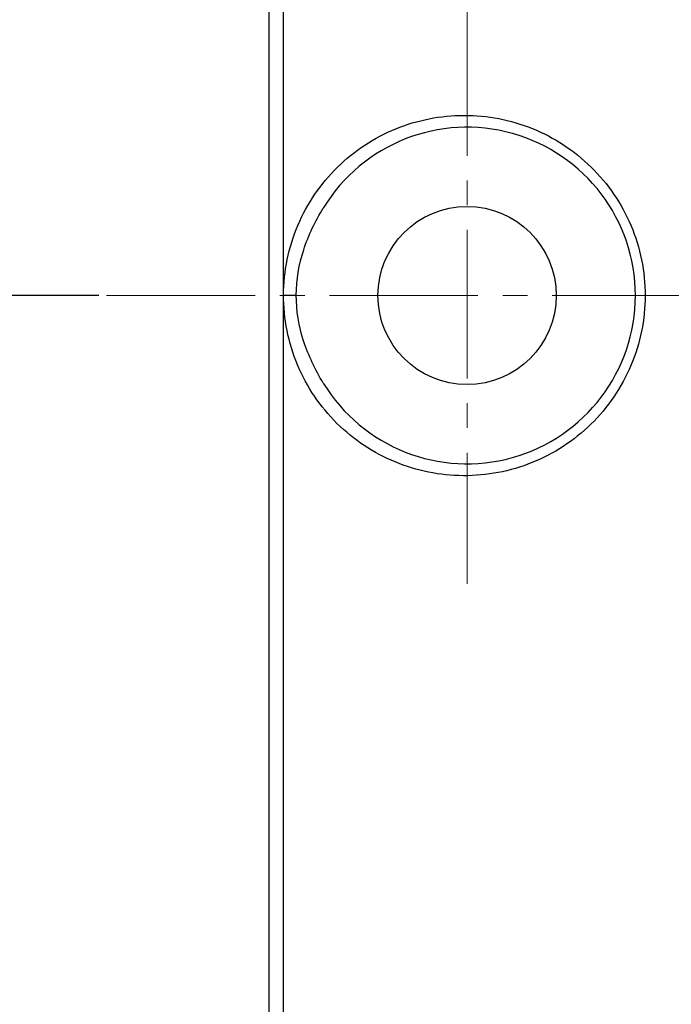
# Model space of a CAD drawing. Header units: inches. Extents: x 749 to 1245, y 24 to 374.
# Tile 4 of 145: x 829 to 845, y 240 to 264. Entities that reach past the tile are written whole.
import ezdxf

# ---------------------------------------------------------------- set-up
doc = ezdxf.new("R2010")
doc.units = ezdxf.units.IN
doc.header["$LTSCALE"] = 5
doc.header["$MEASUREMENT"] = 0
doc.header["$PDMODE"] = 3
doc.header["$PDSIZE"] = 0.3125
doc.linetypes.add('CENTER2', pattern=[1.125, 0.75, -0.125, 0.125, -0.125])
doc.layers.get('Defpoints').update_dxf_attribs({"linetype": 'CONTINUOUS'})
for name, color, linetype, lineweight in [('AM_0', 7, 'CONTINUOUS', 30), ('AM_5_Dimension', 6, 'CONTINUOUS', 15), ('AM_7_Center', 1, 'CENTER2', 15)]:
    doc.layers.add(name, color=color, linetype=linetype, lineweight=lineweight)
doc.styles.add('AR', font='arialbd.ttf')
doc.styles.add('WHGTXT', font='simplex', dxfattribs={"bigfont": 'whgtxt'})
doc.dimstyles.new("B's_st.$0", dxfattribs={"dimtxt": 2.5, "dimasz": 2.5, "dimexe": 1, "dimexo": 0.5, "dimgap": 0.9, "dimtad": 1, "dimzin": 9, "dimdsep": 46, "dimtxsty": 'WHGTXT', "dimcen": 0, "dimclrd": 256, "dimclre": 256, "dimclrt": 256, "dimadec": 1, "dimazin": 2, "dimtp": 0.01, "dimtm": 0.01, "dimtfac": 1, "dimtmove": 0, "dimatfit": 3, "dimfxl": 1, "dimtolj": 1, "dimarcsym": 0})

# ---------------------------------------------------------------- blocks, each defined once
blk = doc.blocks.new('*D3')
at = {"layer": 'AM_5_Dimension', "linetype": 'ByBlock', "lineweight": -2, "transparency": 16777216}
for p, q in [((835.686, 290.199), (807.752, 290.199)), ((808.152, 286.199), (808.152, 228.799)), ((835.686, 224.799), (807.752, 224.799))]:
    blk.add_line(p, q, dxfattribs=at)
at = {"layer": 'AM_5_Dimension', "transparency": 16777216}
for points in [[(807.485, 286.199), (808.818, 286.199), (808.152, 290.199)], [(807.485, 228.799), (808.818, 228.799), (808.152, 224.799)]]:
    blk.add_solid(points, dxfattribs=at)
at = {"layer": 'Defpoints', "color": 0, "transparency": 16777216}
for p in [(835.886, 290.199), (808.152, 224.799), (835.886, 224.799)]:
    blk.add_point(p, dxfattribs=at)
at = {"layer": 'AM_5_Dimension', "transparency": 16777216, "insert": (804.78, 257.499), "char_height": 4, "attachment_point": 5, "rotation": 90, "style": 'AR'}
blk.add_mtext("\\A1;65.4 [2.57'']", dxfattribs=at)
blk = doc.blocks.new('*D4')
at = {"layer": 'AM_5_Dimension', "linetype": 'ByBlock', "lineweight": -2, "transparency": 16777216}
for p, q in [((830.586, 257.499), (820.852, 257.499)), ((821.252, 253.499), (821.252, 228.799)), ((835.686, 224.799), (820.852, 224.799))]:
    blk.add_line(p, q, dxfattribs=at)
at = {"layer": 'AM_5_Dimension', "transparency": 16777216}
for points in [[(820.585, 253.499), (821.918, 253.499), (821.252, 257.499)], [(820.585, 228.799), (821.918, 228.799), (821.252, 224.799)]]:
    blk.add_solid(points, dxfattribs=at)
at = {"layer": 'Defpoints', "color": 0, "transparency": 16777216}
for p in [(830.786, 257.499), (821.252, 224.799), (835.886, 224.799)]:
    blk.add_point(p, dxfattribs=at)
at = {"layer": 'AM_5_Dimension', "transparency": 16777216, "insert": (817.88, 241.149), "char_height": 4, "attachment_point": 5, "rotation": 90, "style": 'AR'}
blk.add_mtext("\\A1;32.7 [1.29'']", dxfattribs=at)

msp = doc.modelspace()

# ---------------------------------------------------------------- linework, layer by layer
at = {"layer": 'AM_0', "color": 7, "linetype": 'Continuous'}
for p, q in [((834.886, 225.799), (834.886, 289.199)), ((835.253, 257.51), (835.251, 289.199)), ((835.251, 225.799), (835.253, 257.516)), ((835.255, 257.51), (835.573, 257.509))]:
    msp.add_line(p, q, dxfattribs=at)
msp.add_circle((839.886, 257.499), 2.25, dxfattribs=at)
msp.add_arc((839.886, 257.499), 4.25, 211.3194, 148.6844, dxfattribs=at)
for points, knots in [([(835.253, 257.51), (835.254, 258.109), (835.503, 259.313), (836.53, 260.82), (838.041, 261.815), (839.517, 262.105), (840.692, 261.993), (841.547, 261.741), (842.34, 261.326), (843.041, 260.762), (843.62, 260.069), (844.054, 259.273), (844.322, 258.404), (844.382, 257.8), (844.382, 257.499)], [0, 0, 0, 0, 0.126121, 0.251025, 0.374598, 0.497644, 0.559578, 0.621732, 0.684162, 0.746886, 0.809888, 0.873118, 0.936519, 1, 1, 1, 1]), ([(835.573, 257.509), (835.574, 257.896), (835.711, 258.674), (836.054, 259.377), (836.256, 259.708)], [0, 0, 0, 0, 0.499609, 1, 1, 1, 1]), ([(844.382, 257.499), (844.382, 257.197), (844.321, 256.591), (844.052, 255.721), (843.617, 254.924), (843.036, 254.23), (842.333, 253.666), (841.537, 253.252), (840.68, 253.001), (839.793, 252.92), (838.91, 253.011), (838.059, 253.269), (837.273, 253.687), (836.58, 254.252), (836.006, 254.945), (835.434, 256.003), (835.251, 256.916), (835.253, 257.516)], [0, 0, 0, 0, 0.063363, 0.126646, 0.189764, 0.252654, 0.315267, 0.377585, 0.439628, 0.501451, 0.563151, 0.624852, 0.68669, 0.748794, 0.811255, 0.874094, 1, 1, 1, 1]), ([(836.256, 255.289), (836.053, 255.623), (835.707, 256.332), (835.572, 257.118), (835.573, 257.509)], [0, 0, 0, 0, 0.500353, 1, 1, 1, 1])]:
    msp.add_open_spline(points, degree=3, knots=knots, dxfattribs=at)
at = {"layer": 'AM_7_Center'}
for p, q in [((839.886, 264.779), (839.886, 250.219)), ((830.786, 257.499), (920.986, 257.499))]:
    msp.add_line(p, q, dxfattribs=at)

# ---------------------------------------------------------------- dimensions: what is measured, and where the dimension line sits
at = {"layer": 'AM_5_Dimension'}
for base, p1, picture, middle in [((808.152, 224.799), (835.886, 290.199), '*D3', (804.78, 257.499)), ((821.252, 224.799), (830.786, 257.499), '*D4', (817.88, 241.149))]:
    dim = msp.add_linear_dim(base=base, p1=p1, p2=(835.886, 224.799), angle=90, dimstyle="B's_st.$0", override={"dimscale": 0.4, "dimtxt": 10, "dimasz": 10, "dimgap": 2, "dimdec": 1, "dimtxsty": 'AR', "dimtdec": 1, "dimarcsym": 1}, dxfattribs=at)
    dim.commit()
    dim.dimension.update_dxf_attribs({"geometry": picture, "text_midpoint": middle})

doc.saveas('drawing.dxf')
